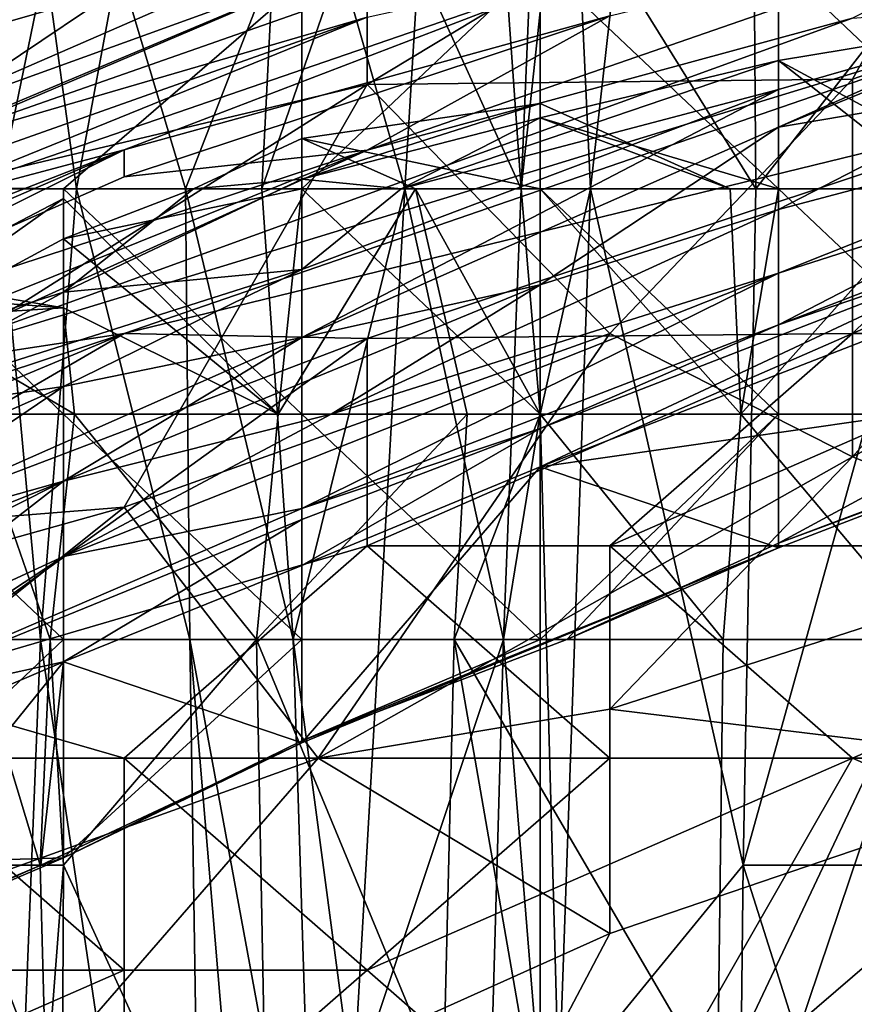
# Model space of a CAD drawing. Extents: x -1.1 to 1.1, y -0.36 to 0.36.
# Tile 119 of 256: x -0.9045 to -0.8891, y 0.2343 to 0.2525. Entities that reach past the tile are written whole.
import ezdxf

# ---------------------------------------------------------------- set-up
doc = ezdxf.new("R2010")
doc.units = 0

msp = doc.modelspace()

# ---------------------------------------------------------------- linework, layer by layer
for points in [[(-0.898112, 0.257313, 0.721487), (-0.898112, 0.251276, 0.713675), (-0.884699, 0.259363, 0.713675)], [(-0.898112, 0.251276, 0.713675), (-0.88917, 0.251374, 0.705862), (-0.884699, 0.259363, 0.713675)], [(-0.880228, 0.254505, 0.703005), (-0.884699, 0.259363, 0.713675), (-0.88917, 0.251374, 0.705862)], [(-0.895864, 0.257661, 0.176721), (-0.895274, 0.24936, 0.184235), (-0.897161, 0.25351, 0.172963)], [(-0.895864, 0.257661, 0.176721), (-0.894924, 0.257661, 0.181564), (-0.895274, 0.24936, 0.184235)], [(-0.895274, 0.24936, 0.184235), (-0.894924, 0.257661, 0.181564), (-0.894384, 0.257661, 0.184235)], [(-0.894384, 0.257661, 0.184235), (-0.893997, 0.24936, 0.187992), (-0.895274, 0.24936, 0.184235)], [(-0.894384, 0.257661, 0.184235), (-0.893527, 0.25351, 0.187992), (-0.893997, 0.24936, 0.187992)], [(-0.912483, 0.251299, 0.251863), (-0.899314, 0.257233, 0.248106), (-0.916873, 0.251059, 0.236834)], [(-0.899314, 0.257233, 0.248106), (-0.908093, 0.255646, 0.22932), (-0.916873, 0.251059, 0.236834)], [(-0.906172, 0.25351, 0.25562), (-0.899314, 0.257233, 0.248106), (-0.912483, 0.251299, 0.251863)], [(-0.898112, 0.257313, 0.721487), (-0.907054, 0.254505, 0.725395), (-0.911525, 0.248094, 0.721487)], [(-0.911525, 0.248094, 0.721487), (-0.898112, 0.251276, 0.713675), (-0.898112, 0.257313, 0.721487)], [(-0.912483, 0.24956, 0.263134), (-0.908093, 0.249411, 0.266891), (-0.899314, 0.255306, 0.263134)], [(-0.912483, 0.24956, 0.263134), (-0.899314, 0.255306, 0.263134), (-0.906172, 0.25351, 0.25562)], [(-0.908093, 0.249411, 0.266891), (-0.899314, 0.253151, 0.266891), (-0.899314, 0.255306, 0.263134)], [(-0.893641, 0.252541, 0.295706), (-0.884699, 0.254713, 0.287894), (-0.898112, 0.250071, 0.287894)], [(-0.884699, 0.254713, 0.287894), (-0.88917, 0.252498, 0.283987), (-0.898112, 0.250071, 0.287894)], [(-0.88917, 0.244425, 0.694144), (-0.880228, 0.249198, 0.694144), (-0.880228, 0.254505, 0.703005)], [(-0.88917, 0.251374, 0.705862), (-0.88917, 0.244425, 0.694144), (-0.880228, 0.254505, 0.703005)], [(-0.898112, 0.254335, 0.369925), (-0.911525, 0.250488, 0.381644), (-0.907054, 0.252499, 0.38555)], [(-0.911525, 0.250488, 0.381644), (-0.898112, 0.254335, 0.369925), (-0.907054, 0.250438, 0.358206)], [(-0.898112, 0.253673, 0.358206), (-0.907054, 0.250438, 0.358206), (-0.898112, 0.254335, 0.369925)], [(-0.898112, 0.253043, 0.342581), (-0.907054, 0.249907, 0.346487), (-0.898112, 0.253673, 0.358206)], [(-0.907054, 0.250438, 0.358206), (-0.898112, 0.253673, 0.358206), (-0.907054, 0.249907, 0.346487)], [(-0.898112, 0.25252, 0.326956), (-0.893641, 0.253506, 0.311331), (-0.907054, 0.248894, 0.319144)], [(-0.907054, 0.248894, 0.319144), (-0.893641, 0.253506, 0.311331), (-0.902583, 0.250076, 0.307425)], [(-0.905462, 0.25351, 0.127878), (-0.904033, 0.25351, 0.135392), (-0.904895, 0.24936, 0.131635)], [(-0.904033, 0.25351, 0.135392), (-0.903465, 0.24936, 0.139149), (-0.904895, 0.24936, 0.131635)], [(-0.903465, 0.24936, 0.139149), (-0.904033, 0.25351, 0.135392), (-0.902696, 0.25351, 0.142906)], [(-0.902696, 0.25351, 0.142906), (-0.901456, 0.24936, 0.150421), (-0.903465, 0.24936, 0.139149)], [(-0.89984, 0.25351, 0.157935), (-0.901456, 0.24936, 0.150421), (-0.902696, 0.25351, 0.142906)], [(-0.893641, 0.252541, 0.295706), (-0.902583, 0.250076, 0.307425), (-0.893641, 0.253506, 0.311331)], [(-0.89984, 0.25351, 0.157935), (-0.900046, 0.24936, 0.157935), (-0.901456, 0.24936, 0.150421)], [(-0.898609, 0.25351, 0.165449), (-0.897415, 0.24936, 0.172963), (-0.900046, 0.24936, 0.157935)], [(-0.89984, 0.25351, 0.157935), (-0.898609, 0.25351, 0.165449), (-0.900046, 0.24936, 0.157935)], [(-0.899314, 0.24936, 0.269135), (-0.894924, 0.24936, 0.269657), (-0.894924, 0.25351, 0.267933)], [(-0.894924, 0.25351, 0.267933), (-0.899314, 0.253151, 0.266891), (-0.899314, 0.24936, 0.269135)], [(-0.897161, 0.25351, 0.172963), (-0.897415, 0.24936, 0.172963), (-0.898609, 0.25351, 0.165449)], [(-0.895274, 0.24936, 0.184235), (-0.897415, 0.24936, 0.172963), (-0.897161, 0.25351, 0.172963)], [(-0.890535, 0.24936, 0.269742), (-0.890535, 0.25351, 0.268792), (-0.894924, 0.25351, 0.267933)], [(-0.890535, 0.24936, 0.269742), (-0.894924, 0.25351, 0.267933), (-0.894924, 0.24936, 0.269657)], [(-0.893527, 0.25351, 0.187992), (-0.890954, 0.24936, 0.191749), (-0.893997, 0.24936, 0.187992)], [(-0.890954, 0.24936, 0.191749), (-0.893527, 0.25351, 0.187992), (-0.890982, 0.25351, 0.191749)], [(-0.890982, 0.25351, 0.191749), (-0.887719, 0.25351, 0.195506), (-0.890954, 0.24936, 0.191749)], [(-0.887716, 0.24936, 0.195506), (-0.890954, 0.24936, 0.191749), (-0.887719, 0.25351, 0.195506)], [(-0.886145, 0.24936, 0.269556), (-0.886145, 0.25351, 0.269304), (-0.890535, 0.25351, 0.268792)], [(-0.886145, 0.24936, 0.269556), (-0.890535, 0.25351, 0.268792), (-0.890535, 0.24936, 0.269742)], [(-0.903704, 0.24936, 0.268291), (-0.899314, 0.253151, 0.266891), (-0.908093, 0.249411, 0.266891)], [(-0.907054, 0.249907, 0.346487), (-0.898112, 0.253043, 0.342581), (-0.898112, 0.25252, 0.326956)], [(-0.899314, 0.24936, 0.269135), (-0.899314, 0.253151, 0.266891), (-0.903704, 0.24936, 0.268291)], [(-0.88917, 0.252498, 0.283987), (-0.884699, 0.252854, 0.280081), (-0.907054, 0.246013, 0.283987)], [(-0.884699, 0.252854, 0.280081), (-0.902583, 0.246693, 0.280118), (-0.907054, 0.246013, 0.283987)], [(-0.902583, 0.246693, 0.280118), (-0.884699, 0.252854, 0.280081), (-0.884699, 0.251057, 0.276175)], [(-0.907054, 0.249907, 0.346487), (-0.898112, 0.25252, 0.326956), (-0.915996, 0.246188, 0.342581)], [(-0.915996, 0.246188, 0.342581), (-0.898112, 0.25252, 0.326956), (-0.907054, 0.248894, 0.319144)], [(-0.898112, 0.250071, 0.287894), (-0.88917, 0.252498, 0.283987), (-0.907054, 0.246013, 0.283987)], [(-0.893641, 0.252541, 0.295706), (-0.902583, 0.249581, 0.299612), (-0.902583, 0.250076, 0.307425)], [(-0.898112, 0.250071, 0.287894), (-0.902583, 0.249581, 0.299612), (-0.893641, 0.252541, 0.295706)], [(-0.886145, 0.252292, 0.218049), (-0.890535, 0.250492, 0.218049), (-0.886145, 0.252444, 0.214292)], [(-0.890535, 0.251185, 0.214292), (-0.886145, 0.252444, 0.214292), (-0.890535, 0.250492, 0.218049)], [(-0.890535, 0.251185, 0.214292), (-0.890535, 0.251717, 0.210535), (-0.886145, 0.252444, 0.214292)], [(-0.890535, 0.251717, 0.210535), (-0.886145, 0.24936, 0.211483), (-0.886145, 0.252444, 0.214292)], [(-0.886145, 0.251237, 0.225563), (-0.890535, 0.250492, 0.218049), (-0.886145, 0.252292, 0.218049)], [(-0.890535, 0.251185, 0.214292), (-0.897486, 0.24936, 0.206778), (-0.890535, 0.251717, 0.210535)], [(-0.897486, 0.24936, 0.206778), (-0.894924, 0.250662, 0.206778), (-0.890535, 0.251717, 0.210535)], [(-0.890535, 0.24936, 0.207293), (-0.890535, 0.251717, 0.210535), (-0.894924, 0.250662, 0.206778)], [(-0.887527, 0.24936, 0.210535), (-0.886145, 0.24936, 0.211483), (-0.890535, 0.251717, 0.210535)], [(-0.887527, 0.24936, 0.210535), (-0.890535, 0.251717, 0.210535), (-0.890535, 0.24936, 0.207293)], [(-0.898112, 0.251276, 0.713675), (-0.911525, 0.242787, 0.713846), (-0.902583, 0.2435, 0.705862)], [(-0.911525, 0.248094, 0.721487), (-0.911525, 0.242787, 0.713846), (-0.898112, 0.251276, 0.713675)], [(-0.902583, 0.2435, 0.705862), (-0.893641, 0.246693, 0.702263), (-0.898112, 0.251276, 0.713675)], [(-0.898112, 0.251276, 0.713675), (-0.893641, 0.246693, 0.702263), (-0.88917, 0.251374, 0.705862)], [(-0.893641, 0.246693, 0.702263), (-0.88917, 0.244425, 0.694144), (-0.88917, 0.251374, 0.705862)], [(-0.885682, 0.24936, 0.244349), (-0.890535, 0.247804, 0.240592), (-0.881755, 0.251305, 0.240592)], [(-0.890535, 0.248978, 0.22932), (-0.886145, 0.251237, 0.225563), (-0.881755, 0.251305, 0.240592)], [(-0.890535, 0.248978, 0.22932), (-0.881755, 0.251305, 0.240592), (-0.890535, 0.247804, 0.240592)], [(-0.886145, 0.251237, 0.225563), (-0.890535, 0.248978, 0.22932), (-0.890535, 0.250492, 0.218049)], [(-0.898112, 0.246603, 0.276175), (-0.902583, 0.246693, 0.280118), (-0.884699, 0.251057, 0.276175)], [(-0.890535, 0.251185, 0.214292), (-0.899314, 0.247871, 0.210535), (-0.897486, 0.24936, 0.206778)], [(-0.899314, 0.24662, 0.218049), (-0.890535, 0.251185, 0.214292), (-0.890535, 0.250492, 0.218049)], [(-0.899314, 0.24662, 0.218049), (-0.899314, 0.247871, 0.210535), (-0.890535, 0.251185, 0.214292)], [(-0.898112, 0.246603, 0.276175), (-0.884699, 0.251057, 0.276175), (-0.88917, 0.246693, 0.272419)], [(-0.880228, 0.250599, 0.273646), (-0.88917, 0.246693, 0.272419), (-0.884699, 0.251057, 0.276175)], [(-0.894924, 0.250662, 0.206778), (-0.899314, 0.249536, 0.20302), (-0.894924, 0.250929, 0.20302)], [(-0.899314, 0.250281, 0.199263), (-0.894924, 0.250929, 0.20302), (-0.899314, 0.249536, 0.20302)], [(-0.899314, 0.250281, 0.199263), (-0.894924, 0.24936, 0.201257), (-0.894924, 0.250929, 0.20302)], [(-0.894924, 0.250929, 0.20302), (-0.894924, 0.24936, 0.201257), (-0.891421, 0.24936, 0.206778)], [(-0.894924, 0.250929, 0.20302), (-0.891421, 0.24936, 0.206778), (-0.894924, 0.250662, 0.206778)], [(-0.899314, 0.249536, 0.20302), (-0.894924, 0.250662, 0.206778), (-0.897486, 0.24936, 0.206778)], [(-0.890535, 0.24936, 0.207293), (-0.894924, 0.250662, 0.206778), (-0.891421, 0.24936, 0.206778)], [(-0.894924, 0.247591, 0.225563), (-0.899314, 0.24662, 0.218049), (-0.890535, 0.250492, 0.218049)], [(-0.890535, 0.250492, 0.218049), (-0.890535, 0.248978, 0.22932), (-0.894924, 0.247591, 0.225563)], [(-0.880228, 0.250599, 0.273646), (-0.884699, 0.246693, 0.271271), (-0.88917, 0.246693, 0.272419)], [(-0.901308, 0.24936, 0.199263), (-0.899314, 0.250281, 0.199263), (-0.899314, 0.249536, 0.20302)], [(-0.899314, 0.250281, 0.199263), (-0.901308, 0.24936, 0.199263), (-0.899314, 0.24936, 0.196262)], [(-0.899314, 0.250281, 0.199263), (-0.897221, 0.24936, 0.199263), (-0.894924, 0.24936, 0.201257)], [(-0.897221, 0.24936, 0.199263), (-0.899314, 0.250281, 0.199263), (-0.899314, 0.24936, 0.196262)], [(-0.902583, 0.250076, 0.307425), (-0.920467, 0.242357, 0.303519), (-0.915996, 0.244854, 0.311331)], [(-0.902583, 0.250076, 0.307425), (-0.911525, 0.245656, 0.295706), (-0.920467, 0.242357, 0.303519)], [(-0.907054, 0.248894, 0.319144), (-0.902583, 0.250076, 0.307425), (-0.915996, 0.244854, 0.311331)], [(-0.898112, 0.250071, 0.287894), (-0.915996, 0.242878, 0.287894), (-0.911525, 0.245656, 0.295706)], [(-0.898112, 0.250071, 0.287894), (-0.907054, 0.246013, 0.283987), (-0.915996, 0.242878, 0.287894)], [(-0.902583, 0.250076, 0.307425), (-0.902583, 0.249581, 0.299612), (-0.911525, 0.245656, 0.295706)], [(-0.898112, 0.250071, 0.287894), (-0.911525, 0.245656, 0.295706), (-0.902583, 0.249581, 0.299612)], [(-0.908093, 0.249411, 0.266891), (-0.903704, 0.24521, 0.269774), (-0.903704, 0.24936, 0.268291)], [(-0.903704, 0.24521, 0.269774), (-0.908093, 0.249411, 0.266891), (-0.908093, 0.24521, 0.269382)], [(-0.899314, 0.249536, 0.20302), (-0.903704, 0.247457, 0.20302), (-0.901308, 0.24936, 0.199263)], [(-0.899314, 0.247871, 0.210535), (-0.903704, 0.247457, 0.20302), (-0.899314, 0.249536, 0.20302)], [(-0.897486, 0.24936, 0.206778), (-0.899314, 0.247871, 0.210535), (-0.899314, 0.249536, 0.20302)], [(-0.904124, 0.24106, 0.135392), (-0.904895, 0.24936, 0.131635), (-0.903465, 0.24936, 0.139149)], [(-0.904895, 0.24936, 0.131635), (-0.904124, 0.24106, 0.135392), (-0.904856, 0.24106, 0.131635)], [(-0.903465, 0.24936, 0.139149), (-0.901375, 0.24106, 0.150421), (-0.904124, 0.24106, 0.135392)], [(-0.899314, 0.24936, 0.269135), (-0.903704, 0.24936, 0.268291), (-0.899314, 0.24521, 0.269827)], [(-0.899314, 0.24521, 0.269827), (-0.903704, 0.24936, 0.268291), (-0.903704, 0.24521, 0.269774)], [(-0.903704, 0.247457, 0.20302), (-0.903704, 0.248439, 0.199263), (-0.901308, 0.24936, 0.199263)], [(-0.901308, 0.24936, 0.199263), (-0.903704, 0.248439, 0.199263), (-0.899314, 0.24936, 0.196262)], [(-0.899748, 0.24521, 0.195506), (-0.899314, 0.24936, 0.196262), (-0.903704, 0.248439, 0.199263)], [(-0.901456, 0.24936, 0.150421), (-0.901375, 0.24106, 0.150421), (-0.903465, 0.24936, 0.139149)], [(-0.900046, 0.24936, 0.157935), (-0.899469, 0.24106, 0.161692), (-0.901456, 0.24936, 0.150421)], [(-0.901456, 0.24936, 0.150421), (-0.899469, 0.24106, 0.161692), (-0.901375, 0.24106, 0.150421)], [(-0.900046, 0.24936, 0.157935), (-0.897415, 0.24936, 0.172963), (-0.899469, 0.24106, 0.161692)], [(-0.899748, 0.24521, 0.195506), (-0.897221, 0.24936, 0.199263), (-0.899314, 0.24936, 0.196262)], [(-0.897221, 0.24936, 0.199263), (-0.899748, 0.24521, 0.195506), (-0.896268, 0.24521, 0.199263)], [(-0.898364, 0.23276, 0.169206), (-0.899469, 0.24106, 0.161692), (-0.897415, 0.24936, 0.172963)], [(-0.894924, 0.24936, 0.269657), (-0.899314, 0.24936, 0.269135), (-0.894924, 0.24521, 0.269418)], [(-0.894924, 0.24521, 0.269418), (-0.899314, 0.24936, 0.269135), (-0.899314, 0.24521, 0.269827)], [(-0.895596, 0.24106, 0.184235), (-0.898364, 0.23276, 0.169206), (-0.897415, 0.24936, 0.172963)], [(-0.895274, 0.24936, 0.184235), (-0.895596, 0.24106, 0.184235), (-0.897415, 0.24936, 0.172963)], [(-0.894924, 0.24936, 0.201257), (-0.897221, 0.24936, 0.199263), (-0.894924, 0.24521, 0.201213)], [(-0.897221, 0.24936, 0.199263), (-0.896268, 0.24521, 0.199263), (-0.894924, 0.24521, 0.201213)], [(-0.895596, 0.24106, 0.184235), (-0.895274, 0.24936, 0.184235), (-0.894924, 0.24521, 0.186052)], [(-0.895274, 0.24936, 0.184235), (-0.893997, 0.24936, 0.187992), (-0.894924, 0.24521, 0.186052)], [(-0.891421, 0.24936, 0.206778), (-0.894924, 0.24936, 0.201257), (-0.891226, 0.24521, 0.206778)], [(-0.894924, 0.24521, 0.201213), (-0.891226, 0.24521, 0.206778), (-0.894924, 0.24936, 0.201257)], [(-0.894924, 0.24936, 0.269657), (-0.890535, 0.24521, 0.268717), (-0.890535, 0.24936, 0.269742)], [(-0.894924, 0.24521, 0.269418), (-0.890535, 0.24521, 0.268717), (-0.894924, 0.24936, 0.269657)], [(-0.894924, 0.244243, 0.259377), (-0.881755, 0.24936, 0.259257), (-0.881755, 0.246128, 0.263134)], [(-0.894924, 0.244243, 0.259377), (-0.886145, 0.248351, 0.25562), (-0.881755, 0.24936, 0.259257)], [(-0.893997, 0.24936, 0.187992), (-0.894578, 0.23276, 0.187992), (-0.894924, 0.24521, 0.186052)], [(-0.893997, 0.24936, 0.187992), (-0.891182, 0.23691, 0.191749), (-0.894578, 0.23276, 0.187992)], [(-0.893997, 0.24936, 0.187992), (-0.890954, 0.24936, 0.191749), (-0.891182, 0.23691, 0.191749)], [(-0.890535, 0.24936, 0.207293), (-0.891421, 0.24936, 0.206778), (-0.891226, 0.24521, 0.206778)], [(-0.887527, 0.24936, 0.210535), (-0.891226, 0.24521, 0.206778), (-0.887732, 0.24106, 0.210535)], [(-0.891226, 0.24521, 0.206778), (-0.887527, 0.24936, 0.210535), (-0.890535, 0.24936, 0.207293)], [(-0.888258, 0.23691, 0.195506), (-0.891182, 0.23691, 0.191749), (-0.887716, 0.24936, 0.195506)], [(-0.890954, 0.24936, 0.191749), (-0.887716, 0.24936, 0.195506), (-0.891182, 0.23691, 0.191749)], [(-0.886145, 0.248544, 0.251863), (-0.890535, 0.246857, 0.251863), (-0.885682, 0.24936, 0.244349)], [(-0.890535, 0.246857, 0.251863), (-0.890535, 0.247804, 0.240592), (-0.885682, 0.24936, 0.244349)], [(-0.890535, 0.24936, 0.269742), (-0.886145, 0.24521, 0.267589), (-0.886145, 0.24936, 0.269556)], [(-0.890535, 0.24521, 0.268717), (-0.886145, 0.24521, 0.267589), (-0.890535, 0.24936, 0.269742)], [(-0.903704, 0.248439, 0.199263), (-0.908093, 0.246066, 0.199263), (-0.903704, 0.249181, 0.195506)], [(-0.908093, 0.246885, 0.195506), (-0.903704, 0.249181, 0.195506), (-0.908093, 0.246066, 0.199263)], [(-0.903704, 0.247168, 0.191749), (-0.903704, 0.249181, 0.195506), (-0.908093, 0.246885, 0.195506)], [(-0.899748, 0.24521, 0.195506), (-0.903704, 0.249181, 0.195506), (-0.903704, 0.247168, 0.191749)], [(-0.903704, 0.249181, 0.195506), (-0.899748, 0.24521, 0.195506), (-0.903704, 0.248439, 0.199263)], [(-0.880228, 0.249198, 0.694144), (-0.88917, 0.244425, 0.694144), (-0.884699, 0.24266, 0.686331)], [(-0.898775, 0.24521, 0.233077), (-0.890535, 0.248978, 0.22932), (-0.890535, 0.247804, 0.240592)], [(-0.898775, 0.24521, 0.233077), (-0.894924, 0.247591, 0.225563), (-0.890535, 0.248978, 0.22932)], [(-0.886145, 0.248351, 0.25562), (-0.890535, 0.246857, 0.251863), (-0.886145, 0.248544, 0.251863)], [(-0.903704, 0.247457, 0.20302), (-0.908093, 0.246066, 0.199263), (-0.903704, 0.248439, 0.199263)], [(-0.894924, 0.244948, 0.25562), (-0.886145, 0.248351, 0.25562), (-0.894924, 0.244243, 0.259377)], [(-0.894924, 0.244948, 0.25562), (-0.890535, 0.246857, 0.251863), (-0.886145, 0.248351, 0.25562)], [(-0.903704, 0.247168, 0.191749), (-0.908093, 0.247495, 0.191749), (-0.908093, 0.247911, 0.187992)], [(-0.903704, 0.247168, 0.191749), (-0.908093, 0.247911, 0.187992), (-0.903501, 0.24521, 0.191749)], [(-0.903501, 0.24521, 0.191749), (-0.908093, 0.247911, 0.187992), (-0.905392, 0.24521, 0.187992)], [(-0.903704, 0.245719, 0.210535), (-0.908093, 0.245078, 0.20302), (-0.899314, 0.247871, 0.210535)], [(-0.908093, 0.245078, 0.20302), (-0.903704, 0.247457, 0.20302), (-0.899314, 0.247871, 0.210535)], [(-0.899314, 0.24662, 0.218049), (-0.903704, 0.245719, 0.210535), (-0.899314, 0.247871, 0.210535)], [(-0.899314, 0.243474, 0.251863), (-0.903704, 0.242587, 0.240592), (-0.890535, 0.247804, 0.240592)], [(-0.898775, 0.24521, 0.233077), (-0.890535, 0.247804, 0.240592), (-0.903704, 0.242587, 0.240592)], [(-0.890535, 0.246857, 0.251863), (-0.899314, 0.243474, 0.251863), (-0.890535, 0.247804, 0.240592)], [(-0.899314, 0.24662, 0.218049), (-0.894924, 0.247591, 0.225563), (-0.903704, 0.243974, 0.225563)], [(-0.898775, 0.24521, 0.233077), (-0.903704, 0.243974, 0.225563), (-0.894924, 0.247591, 0.225563)], [(-0.908093, 0.246885, 0.195506), (-0.908093, 0.247495, 0.191749), (-0.903704, 0.247168, 0.191749)], [(-0.908093, 0.245078, 0.20302), (-0.908093, 0.246066, 0.199263), (-0.903704, 0.247457, 0.20302)], [(-0.903501, 0.24521, 0.191749), (-0.899748, 0.24521, 0.195506), (-0.903704, 0.247168, 0.191749)], [(-0.899314, 0.243474, 0.251863), (-0.890535, 0.246857, 0.251863), (-0.894924, 0.244948, 0.25562)], [(-0.915996, 0.242265, 0.283987), (-0.902583, 0.246693, 0.280118), (-0.924938, 0.237349, 0.280081)], [(-0.902583, 0.246693, 0.280118), (-0.911525, 0.241502, 0.276175), (-0.924938, 0.237349, 0.280081)], [(-0.907054, 0.246013, 0.283987), (-0.902583, 0.246693, 0.280118), (-0.915996, 0.242265, 0.283987)], [(-0.898112, 0.246603, 0.276175), (-0.911525, 0.241502, 0.276175), (-0.902583, 0.246693, 0.280118)], [(-0.89901, 0.23888, 0.694144), (-0.893641, 0.246693, 0.702263), (-0.902583, 0.2435, 0.705862)], [(-0.89901, 0.23888, 0.694144), (-0.88917, 0.244425, 0.694144), (-0.893641, 0.246693, 0.702263)], [(-0.898112, 0.242787, 0.271728), (-0.898112, 0.246603, 0.276175), (-0.88917, 0.246693, 0.272419)], [(-0.898112, 0.242787, 0.271728), (-0.88917, 0.246693, 0.272419), (-0.893641, 0.242787, 0.270631)], [(-0.884699, 0.246693, 0.271271), (-0.880228, 0.242787, 0.26863), (-0.893641, 0.242787, 0.270631)], [(-0.893641, 0.242787, 0.270631), (-0.88917, 0.246693, 0.272419), (-0.884699, 0.246693, 0.271271)], [(-0.898112, 0.246603, 0.276175), (-0.907054, 0.240167, 0.272269), (-0.911525, 0.241502, 0.276175)], [(-0.903704, 0.243974, 0.225563), (-0.908093, 0.242746, 0.218049), (-0.899314, 0.24662, 0.218049)], [(-0.899314, 0.24662, 0.218049), (-0.908093, 0.242746, 0.218049), (-0.903704, 0.245719, 0.210535)], [(-0.907054, 0.240167, 0.272269), (-0.898112, 0.246603, 0.276175), (-0.898112, 0.242787, 0.271728)], [(-0.881755, 0.246128, 0.263134), (-0.890535, 0.242747, 0.263134), (-0.894924, 0.244243, 0.259377)], [(-0.884114, 0.24521, 0.266891), (-0.890535, 0.242834, 0.266891), (-0.881755, 0.246128, 0.263134)], [(-0.890535, 0.242747, 0.263134), (-0.881755, 0.246128, 0.263134), (-0.890535, 0.242834, 0.266891)], [(-0.908093, 0.245078, 0.20302), (-0.903704, 0.245719, 0.210535), (-0.908093, 0.243775, 0.210535)], [(-0.908093, 0.242746, 0.218049), (-0.908093, 0.243775, 0.210535), (-0.903704, 0.245719, 0.210535)], [(-0.908093, 0.24521, 0.269382), (-0.903704, 0.24106, 0.269367), (-0.903704, 0.24521, 0.269774)], [(-0.903704, 0.24106, 0.269367), (-0.908093, 0.24521, 0.269382), (-0.908093, 0.24106, 0.269827)], [(-0.905392, 0.24521, 0.187992), (-0.905393, 0.24106, 0.187992), (-0.903947, 0.24106, 0.191749)], [(-0.903501, 0.24521, 0.191749), (-0.905392, 0.24521, 0.187992), (-0.903947, 0.24106, 0.191749)], [(-0.903947, 0.24106, 0.191749), (-0.900145, 0.24106, 0.195506), (-0.903501, 0.24521, 0.191749)], [(-0.903704, 0.24521, 0.269774), (-0.899314, 0.24106, 0.268449), (-0.899314, 0.24521, 0.269827)], [(-0.899314, 0.24106, 0.268449), (-0.903704, 0.24521, 0.269774), (-0.903704, 0.24106, 0.269367)], [(-0.903704, 0.243974, 0.225563), (-0.898775, 0.24521, 0.233077), (-0.903704, 0.242587, 0.240592)], [(-0.899748, 0.24521, 0.195506), (-0.903501, 0.24521, 0.191749), (-0.900145, 0.24106, 0.195506)], [(-0.896268, 0.24521, 0.199263), (-0.900145, 0.24106, 0.195506), (-0.896507, 0.24106, 0.199263)], [(-0.900145, 0.24106, 0.195506), (-0.896268, 0.24521, 0.199263), (-0.899748, 0.24521, 0.195506)], [(-0.899314, 0.24521, 0.269827), (-0.894924, 0.24106, 0.267093), (-0.894924, 0.24521, 0.269418)], [(-0.894924, 0.24106, 0.267093), (-0.899314, 0.24521, 0.269827), (-0.899314, 0.24106, 0.268449)], [(-0.894924, 0.24521, 0.201213), (-0.896507, 0.24106, 0.199263), (-0.891553, 0.24106, 0.206778)], [(-0.896507, 0.24106, 0.199263), (-0.894924, 0.24521, 0.201213), (-0.896268, 0.24521, 0.199263)], [(-0.895596, 0.24106, 0.184235), (-0.894924, 0.24521, 0.186052), (-0.894924, 0.23276, 0.187112)], [(-0.891226, 0.24521, 0.206778), (-0.894924, 0.24521, 0.201213), (-0.891553, 0.24106, 0.206778)], [(-0.894924, 0.24521, 0.269418), (-0.894924, 0.24106, 0.267093), (-0.890535, 0.24521, 0.268717)], [(-0.894431, 0.24106, 0.266891), (-0.890535, 0.24521, 0.268717), (-0.894924, 0.24106, 0.267093)], [(-0.894924, 0.24521, 0.186052), (-0.894578, 0.23276, 0.187992), (-0.894924, 0.23276, 0.187112)], [(-0.890535, 0.242834, 0.266891), (-0.890535, 0.24521, 0.268717), (-0.894431, 0.24106, 0.266891)], [(-0.887732, 0.24106, 0.210535), (-0.891226, 0.24521, 0.206778), (-0.891553, 0.24106, 0.206778)], [(-0.886145, 0.24521, 0.267589), (-0.890535, 0.24521, 0.268717), (-0.890535, 0.242834, 0.266891)], [(-0.890535, 0.242834, 0.266891), (-0.884114, 0.24521, 0.266891), (-0.886145, 0.24521, 0.267589)], [(-0.894924, 0.244243, 0.259377), (-0.899314, 0.242422, 0.259377), (-0.894924, 0.244948, 0.25562)], [(-0.899314, 0.242422, 0.259377), (-0.899314, 0.243272, 0.25562), (-0.894924, 0.244948, 0.25562)], [(-0.899314, 0.243474, 0.251863), (-0.894924, 0.244948, 0.25562), (-0.899314, 0.243272, 0.25562)], [(-0.89901, 0.23888, 0.694144), (-0.893641, 0.239781, 0.690237), (-0.88917, 0.244425, 0.694144)], [(-0.893641, 0.239781, 0.690237), (-0.884699, 0.24266, 0.686331), (-0.88917, 0.244425, 0.694144)], [(-0.899314, 0.239158, 0.263134), (-0.894924, 0.244243, 0.259377), (-0.890535, 0.242747, 0.263134)], [(-0.899314, 0.242422, 0.259377), (-0.894924, 0.244243, 0.259377), (-0.899314, 0.239158, 0.263134)], [(-0.903704, 0.243974, 0.225563), (-0.912483, 0.240436, 0.221806), (-0.908093, 0.242746, 0.218049)], [(-0.912483, 0.239565, 0.233077), (-0.903704, 0.243974, 0.225563), (-0.908093, 0.240569, 0.244349)], [(-0.912483, 0.239565, 0.233077), (-0.912483, 0.240436, 0.221806), (-0.903704, 0.243974, 0.225563)], [(-0.903704, 0.243974, 0.225563), (-0.903704, 0.242587, 0.240592), (-0.908093, 0.240569, 0.244349)], [(-0.902583, 0.2435, 0.705862), (-0.915996, 0.232768, 0.701956), (-0.89901, 0.23888, 0.694144)], [(-0.911525, 0.242787, 0.713846), (-0.915996, 0.239743, 0.713675), (-0.902583, 0.2435, 0.705862)], [(-0.915996, 0.239743, 0.713675), (-0.915996, 0.232768, 0.701956), (-0.902583, 0.2435, 0.705862)], [(-0.899314, 0.243272, 0.25562), (-0.908093, 0.239692, 0.25562), (-0.899314, 0.243474, 0.251863)], [(-0.899314, 0.243474, 0.251863), (-0.908093, 0.239692, 0.25562), (-0.903704, 0.242587, 0.240592)], [(-0.903704, 0.240653, 0.259377), (-0.908093, 0.239692, 0.25562), (-0.899314, 0.243272, 0.25562)], [(-0.903704, 0.240653, 0.259377), (-0.899314, 0.243272, 0.25562), (-0.899314, 0.242422, 0.259377)], [(-0.898112, 0.242787, 0.271728), (-0.902583, 0.23888, 0.27017), (-0.907054, 0.240167, 0.272269)], [(-0.898112, 0.242787, 0.271728), (-0.893641, 0.23888, 0.268801), (-0.902583, 0.23888, 0.27017)], [(-0.894431, 0.24106, 0.266891), (-0.899314, 0.239194, 0.266891), (-0.890535, 0.242747, 0.263134)], [(-0.899314, 0.239194, 0.266891), (-0.899314, 0.239158, 0.263134), (-0.890535, 0.242747, 0.263134)], [(-0.893641, 0.23888, 0.268801), (-0.898112, 0.242787, 0.271728), (-0.893641, 0.242787, 0.270631)], [(-0.890535, 0.242834, 0.266891), (-0.894431, 0.24106, 0.266891), (-0.890535, 0.242747, 0.263134)], [(-0.893641, 0.242787, 0.270631), (-0.880228, 0.242787, 0.26863), (-0.88917, 0.23888, 0.26843)], [(-0.88917, 0.23888, 0.26843), (-0.893641, 0.23888, 0.268801), (-0.893641, 0.242787, 0.270631)], [(-0.88917, 0.23888, 0.26843), (-0.880228, 0.242787, 0.26863), (-0.880228, 0.23888, 0.267962)], [(-0.908093, 0.240569, 0.244349), (-0.903704, 0.242587, 0.240592), (-0.908093, 0.239692, 0.25562)], [(-0.884699, 0.238694, 0.678519), (-0.884699, 0.24266, 0.686331), (-0.893641, 0.239781, 0.690237)], [(-0.899314, 0.242422, 0.259377), (-0.899314, 0.239158, 0.263134), (-0.903704, 0.240653, 0.259377)], [(-0.903704, 0.237044, 0.266891), (-0.903704, 0.24106, 0.269367), (-0.908093, 0.23691, 0.268399)], [(-0.908093, 0.24106, 0.269827), (-0.908093, 0.23691, 0.268399), (-0.903704, 0.24106, 0.269367)], [(-0.905393, 0.24106, 0.187992), (-0.905609, 0.23691, 0.187992), (-0.90413, 0.23691, 0.191749)], [(-0.903947, 0.24106, 0.191749), (-0.905393, 0.24106, 0.187992), (-0.90413, 0.23691, 0.191749)], [(-0.904958, 0.22031, 0.131635), (-0.904856, 0.24106, 0.131635), (-0.904124, 0.24106, 0.135392)], [(-0.904124, 0.24106, 0.135392), (-0.901056, 0.22031, 0.154178), (-0.904958, 0.22031, 0.131635)], [(-0.90413, 0.23691, 0.191749), (-0.903704, 0.23691, 0.192298), (-0.903947, 0.24106, 0.191749)], [(-0.904124, 0.24106, 0.135392), (-0.901375, 0.24106, 0.150421), (-0.901056, 0.22031, 0.154178)], [(-0.900145, 0.24106, 0.195506), (-0.903947, 0.24106, 0.191749), (-0.903704, 0.23691, 0.192298)], [(-0.899314, 0.24106, 0.268449), (-0.903704, 0.24106, 0.269367), (-0.903704, 0.237044, 0.266891)], [(-0.899314, 0.239194, 0.266891), (-0.899314, 0.24106, 0.268449), (-0.903704, 0.237044, 0.266891)], [(-0.899905, 0.22861, 0.195506), (-0.900145, 0.24106, 0.195506), (-0.903704, 0.23691, 0.192298)], [(-0.899081, 0.22861, 0.165449), (-0.901375, 0.24106, 0.150421), (-0.899469, 0.24106, 0.161692)], [(-0.901375, 0.24106, 0.150421), (-0.899273, 0.21616, 0.165449), (-0.901056, 0.22031, 0.154178)], [(-0.901375, 0.24106, 0.150421), (-0.899081, 0.22861, 0.165449), (-0.899273, 0.21616, 0.165449)], [(-0.896707, 0.23276, 0.199263), (-0.896507, 0.24106, 0.199263), (-0.900145, 0.24106, 0.195506)], [(-0.899905, 0.22861, 0.195506), (-0.896707, 0.23276, 0.199263), (-0.900145, 0.24106, 0.195506)], [(-0.899469, 0.24106, 0.161692), (-0.898364, 0.23276, 0.169206), (-0.899081, 0.22861, 0.165449)], [(-0.894924, 0.24106, 0.267093), (-0.899314, 0.24106, 0.268449), (-0.899314, 0.239194, 0.266891)], [(-0.894924, 0.24106, 0.267093), (-0.899314, 0.239194, 0.266891), (-0.894431, 0.24106, 0.266891)], [(-0.895596, 0.24106, 0.184235), (-0.895955, 0.22861, 0.184235), (-0.898364, 0.23276, 0.169206)], [(-0.896707, 0.23276, 0.199263), (-0.89434, 0.22861, 0.20302), (-0.896507, 0.24106, 0.199263)], [(-0.891553, 0.24106, 0.206778), (-0.896507, 0.24106, 0.199263), (-0.891654, 0.23276, 0.206778)], [(-0.89434, 0.22861, 0.20302), (-0.891654, 0.23276, 0.206778), (-0.896507, 0.24106, 0.199263)], [(-0.895955, 0.22861, 0.184235), (-0.895596, 0.24106, 0.184235), (-0.894924, 0.23276, 0.187112)], [(-0.891654, 0.23276, 0.206778), (-0.887732, 0.24106, 0.210535), (-0.891553, 0.24106, 0.206778)], [(-0.887732, 0.24106, 0.210535), (-0.891654, 0.23276, 0.206778), (-0.890535, 0.23276, 0.20803)], [(-0.890535, 0.23276, 0.20803), (-0.887953, 0.22861, 0.210535), (-0.887732, 0.24106, 0.210535)], [(-0.912483, 0.23691, 0.259235), (-0.908093, 0.239692, 0.25562), (-0.903704, 0.240653, 0.259377)], [(-0.912483, 0.23691, 0.259235), (-0.903704, 0.240653, 0.259377), (-0.908093, 0.235213, 0.263134)], [(-0.908093, 0.235213, 0.263134), (-0.903704, 0.240653, 0.259377), (-0.904119, 0.23691, 0.263134)], [(-0.899314, 0.239158, 0.263134), (-0.904119, 0.23691, 0.263134), (-0.903704, 0.240653, 0.259377)], [(-0.902583, 0.23888, 0.27017), (-0.907054, 0.23888, 0.271204), (-0.907054, 0.240167, 0.272269)], [(-0.893641, 0.239781, 0.690237), (-0.89901, 0.23888, 0.694144), (-0.893641, 0.235648, 0.682425)], [(-0.893641, 0.239781, 0.690237), (-0.893641, 0.235648, 0.682425), (-0.884699, 0.238694, 0.678519)], [(-0.903704, 0.237044, 0.266891), (-0.904119, 0.23691, 0.263134), (-0.899314, 0.239158, 0.263134)], [(-0.899314, 0.239194, 0.266891), (-0.903704, 0.237044, 0.266891), (-0.899314, 0.239158, 0.263134)], [(-0.915996, 0.232768, 0.701956), (-0.907054, 0.229627, 0.686331), (-0.89901, 0.23888, 0.694144)], [(-0.907054, 0.23888, 0.271204), (-0.902583, 0.234974, 0.26857), (-0.911525, 0.234974, 0.269815)], [(-0.89901, 0.23888, 0.694144), (-0.907054, 0.229627, 0.686331), (-0.893641, 0.235648, 0.682425)], [(-0.902583, 0.234974, 0.26857), (-0.907054, 0.23888, 0.271204), (-0.902583, 0.23888, 0.27017)], [(-0.893641, 0.23888, 0.268801), (-0.898112, 0.234974, 0.268229), (-0.902583, 0.23888, 0.27017)], [(-0.898112, 0.234974, 0.268229), (-0.902583, 0.234974, 0.26857), (-0.902583, 0.23888, 0.27017)], [(-0.898112, 0.234974, 0.268229), (-0.893641, 0.23888, 0.268801), (-0.88917, 0.23888, 0.26843)], [(-0.88917, 0.23888, 0.26843), (-0.893641, 0.231068, 0.267613), (-0.898112, 0.234974, 0.268229)], [(-0.880228, 0.234974, 0.267649), (-0.893641, 0.231068, 0.267613), (-0.88917, 0.23888, 0.26843)], [(-0.88917, 0.23888, 0.26843), (-0.880228, 0.23888, 0.267962), (-0.880228, 0.234974, 0.267649)], [(-0.898112, 0.227172, 0.670706), (-0.884699, 0.238694, 0.678519), (-0.893641, 0.235648, 0.682425)], [(-0.884699, 0.238694, 0.678519), (-0.898112, 0.227172, 0.670706), (-0.88917, 0.232431, 0.670706)], [(-0.884699, 0.238694, 0.678519), (-0.88917, 0.232431, 0.670706), (-0.880228, 0.237342, 0.670706)], [(-0.880228, 0.237342, 0.670706), (-0.88917, 0.228888, 0.662894), (-0.880228, 0.232298, 0.658987)], [(-0.88917, 0.232431, 0.670706), (-0.88917, 0.228888, 0.662894), (-0.880228, 0.237342, 0.670706)], [(-0.903704, 0.237044, 0.266891), (-0.908093, 0.23691, 0.268399), (-0.908093, 0.235158, 0.266891)], [(-0.903704, 0.237044, 0.266891), (-0.908093, 0.235158, 0.266891), (-0.904119, 0.23691, 0.263134)], [(-0.908093, 0.235158, 0.266891), (-0.908093, 0.235213, 0.263134), (-0.904119, 0.23691, 0.263134)], [(-0.905703, 0.23276, 0.187992), (-0.904022, 0.23276, 0.191749), (-0.905609, 0.23691, 0.187992)], [(-0.90413, 0.23691, 0.191749), (-0.905609, 0.23691, 0.187992), (-0.904022, 0.23276, 0.191749)], [(-0.903704, 0.23691, 0.192298), (-0.90413, 0.23691, 0.191749), (-0.904022, 0.23276, 0.191749)], [(-0.903765, 0.22446, 0.191749), (-0.903704, 0.23691, 0.192298), (-0.904022, 0.23276, 0.191749)], [(-0.903704, 0.23691, 0.192298), (-0.903765, 0.22446, 0.191749), (-0.899905, 0.22861, 0.195506)], [(-0.891182, 0.23691, 0.191749), (-0.891276, 0.22861, 0.191749), (-0.894578, 0.23276, 0.187992)], [(-0.891182, 0.23691, 0.191749), (-0.888554, 0.22861, 0.195506), (-0.891276, 0.22861, 0.191749)], [(-0.891182, 0.23691, 0.191749), (-0.888258, 0.23691, 0.195506), (-0.888554, 0.22861, 0.195506)], [(-0.893641, 0.235648, 0.682425), (-0.907054, 0.229627, 0.686331), (-0.898112, 0.227172, 0.670706)], [(-0.902583, 0.234974, 0.26857), (-0.902583, 0.231068, 0.267845), (-0.911525, 0.231068, 0.268363)], [(-0.911525, 0.231068, 0.268363), (-0.911525, 0.234974, 0.269815), (-0.902583, 0.234974, 0.26857)], [(-0.898112, 0.234974, 0.268229), (-0.893641, 0.231068, 0.267613), (-0.902583, 0.231068, 0.267845)], [(-0.898112, 0.234974, 0.268229), (-0.902583, 0.231068, 0.267845), (-0.902583, 0.234974, 0.26857)], [(-0.880228, 0.234974, 0.267649), (-0.880228, 0.227162, 0.267356), (-0.893641, 0.231068, 0.267613)]]:
    msp.add_3dface(points)

doc.saveas('drawing.dxf')
